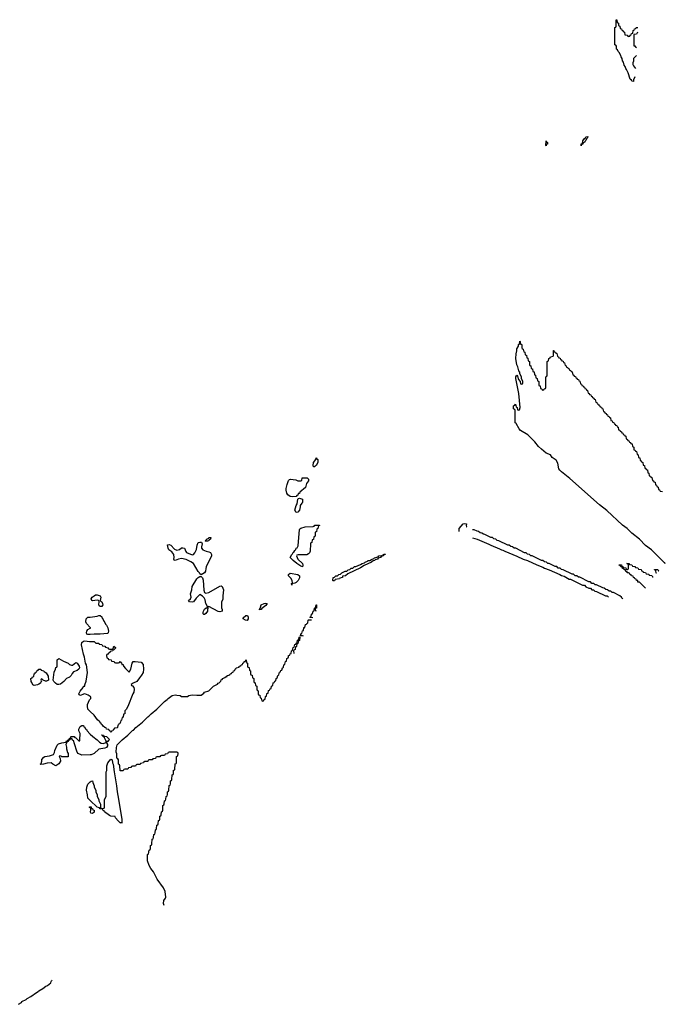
# Model space of a CAD drawing. Header units: inches. Extents: x 2397558 to 2568646, y 256209 to 449595.
# Tile 79 of 85: x 2559079 to 2567507, y 339695 to 352554. Entities that reach past the tile are written whole.
import ezdxf

# ---------------------------------------------------------------- set-up
doc = ezdxf.new("R2010")
doc.units = ezdxf.units.IN
doc.header["$MEASUREMENT"] = 0
for name, color, linetype in [('C5353', 7, 'Continuous'), ('C5354', 7, 'Continuous'), ('C5364', 7, 'Continuous'), ('C5365', 7, 'Continuous')]:
    doc.layers.add(name, color=color, linetype=linetype)

msp = doc.modelspace()

# ---------------------------------------------------------------- linework, layer by layer
at = {"layer": 'C5353', "color": 6}
msp.add_lwpolyline([(2559065, 339695), (2559101, 339719), (2559109, 339730), (2559163, 339757), (2559175, 339770), (2559223, 339797), (2559298, 339850), (2559320, 339860), (2559329, 339870), (2559380, 339900), (2559418, 339930), (2559440, 339940), (2559485, 339975), (2559490, 339991), (2559496, 340000)], dxfattribs=at)
at = {"layer": 'C5354', "color": 6}
msp.add_line((2559496, 340000), (2559504, 340010), dxfattribs=at)
for points in [[(2560000, 344616), (2559950, 344669), (2559941, 344690), (2559948, 344730), (2559970, 344750), (2560000, 344753)], [(2560000, 344525), (2559970, 344523), (2559955, 344530), (2559950, 344550), (2559956, 344570), (2559970, 344591), (2560000, 344607)], [(2560000, 343714), (2559974, 343734), (2559930, 343749), (2559910, 343746), (2559872, 343730), (2559855, 343735), (2559853, 343750), (2559870, 343786), (2559909, 343831), (2559910, 343851), (2559928, 343852), (2559928, 343868), (2559946, 343914), (2559965, 344030), (2559949, 344129), (2559938, 344150), (2559925, 344230), (2559910, 344268), (2559884, 344390), (2559890, 344419), (2559910, 344439), (2559930, 344444), (2559990, 344431), (2560000, 344431)], [(2560000, 343519), (2559970, 343550), (2559962, 343590), (2559964, 343610), (2559990, 343672), (2560000, 343682)], [(2560000, 342952), (2559890, 342950), (2559844, 342970), (2559829, 342990), (2559788, 343110), (2559786, 343130), (2559766, 343150), (2559762, 343162), (2559750, 343166), (2559738, 343162), (2559734, 343150), (2559718, 343142), (2559710, 343126), (2559698, 343122), (2559682, 343090), (2559691, 343051), (2559691, 343030), (2559703, 342983), (2559711, 342970), (2559710, 342928), (2559628, 342928), (2559616, 342936), (2559602, 342938), (2559594, 342930), (2559606, 342906), (2559611, 342870), (2559590, 342837), (2559550, 342809), (2559510, 342829), (2559489, 342849), (2559436, 342844), (2559389, 342829), (2559350, 342826), (2559348, 342830), (2559358, 342842), (2559368, 342870), (2559370, 342894), (2559396, 342924), (2559409, 342931), (2559470, 342938), (2559522, 342958), (2559535, 342985), (2559539, 343010), (2559570, 343078), (2559585, 343095), (2559628, 343110), (2559682, 343118), (2559690, 343134), (2559702, 343138), (2559706, 343150), (2559726, 343154), (2559730, 343172), (2559746, 343174), (2559746, 343186), (2559752, 343192), (2559790, 343194), (2559798, 343178), (2559810, 343174), (2559850, 343134), (2559862, 343138), (2559866, 343150), (2559868, 343230), (2559850, 343266), (2559849, 343289), (2559870, 343322), (2559890, 343334), (2559910, 343334), (2559918, 343318), (2559930, 343314), (2559934, 343294), (2559952, 343290), (2559954, 343270), (2560000, 343224)], [(2560000, 342358), (2559970, 342389), (2559962, 342430), (2559953, 342493), (2559957, 342530), (2559970, 342570), (2560000, 342601)], [(2560000, 342263), (2559990, 342266), (2559990, 342274), (2560000, 342273)]]:
    msp.add_lwpolyline(points, dxfattribs=at)
for points in [[(2559770, 344122), (2559810, 344158), (2559830, 344151), (2559857, 344110), (2559858, 344090), (2559850, 344070), (2559830, 344054), (2559782, 344038), (2559763, 344017), (2559750, 343987), (2559730, 343966), (2559690, 343950), (2559653, 343910), (2559610, 343878), (2559590, 343870), (2559570, 343872), (2559546, 343890), (2559524, 343910), (2559517, 343930), (2559530, 344034), (2559548, 344070), (2559550, 344094), (2559562, 344098), (2559567, 344113), (2559570, 344194), (2559590, 344212), (2559650, 344178), (2559712, 344150), (2559731, 344131), (2559756, 344124)], [(2559430, 343915), (2559416, 343916), (2559386, 343930), (2559370, 343946), (2559358, 343942), (2559354, 343930), (2559362, 343910), (2559355, 343905), (2559351, 343890), (2559330, 343874), (2559310, 343868), (2559270, 343859), (2559250, 343866), (2559239, 343899), (2559229, 343910), (2559226, 343950), (2559242, 343958), (2559247, 343973), (2559262, 343978), (2559267, 344013), (2559282, 344018), (2559287, 344033), (2559302, 344038), (2559307, 344053), (2559322, 344058), (2559327, 344073), (2559347, 344073), (2559354, 344070), (2559358, 344058), (2559391, 344051), (2559400, 344040), (2559424, 344024), (2559450, 343982), (2559457, 343930)]]:
    msp.add_lwpolyline(points, close=True, dxfattribs=at)
at = {"layer": 'C5364', "color": 6}
for points in [[(2567507, 345448), (2567502, 345462), (2567490, 345466), (2567328, 345630), (2567249, 345689), (2567170, 345769), (2567070, 345850), (2567010, 345909), (2566950, 345954), (2566742, 346142), (2566650, 346217), (2566260, 346560), (2566150, 346650), (2566130, 346670), (2566118, 346690), (2566104, 346764), (2566082, 346802), (2566030, 346838), (2566010, 346870), (2565950, 346894), (2565890, 346945), (2565850, 346982), (2565802, 347042), (2565713, 347133), (2565617, 347190), (2565599, 347210), (2565562, 347282), (2565547, 347287), (2565546, 347450), (2565542, 347462), (2565526, 347470), (2565526, 347510), (2565542, 347518), (2565550, 347534), (2565558, 347498), (2565574, 347490), (2565578, 347458), (2565590, 347454), (2565602, 347458), (2565614, 347490), (2565594, 347670), (2565555, 347870), (2565555, 347890), (2565570, 347912), (2565579, 347899), (2565590, 347854), (2565614, 347830), (2565618, 347798), (2565630, 347794), (2565642, 347798), (2565646, 347810), (2565646, 347830), (2565628, 347868), (2565628, 347890), (2565608, 347928), (2565608, 347950), (2565595, 347970), (2565582, 348022), (2565570, 348048), (2565557, 348130), (2565559, 348190), (2565569, 348231), (2565570, 348254), (2565589, 348290), (2565590, 348314), (2565602, 348318), (2565610, 348354), (2565614, 348350), (2565618, 348318), (2565634, 348310), (2565634, 348270), (2565638, 348258), (2565653, 348253), (2565658, 348218), (2565673, 348213), (2565678, 348178), (2565693, 348173), (2565698, 348138), (2565713, 348133), (2565718, 348098), (2565734, 348090), (2565734, 348050), (2565738, 348038), (2565753, 348033), (2565758, 347998), (2565773, 347993), (2565778, 347958), (2565793, 347953), (2565798, 347918), (2565813, 347913), (2565818, 347878), (2565834, 347870), (2565838, 347838), (2565854, 347830), (2565854, 347790), (2565858, 347778), (2565873, 347773), (2565878, 347738), (2565893, 347733), (2565898, 347718), (2565910, 347714), (2565922, 347718), (2565927, 347733), (2565942, 347738), (2565946, 347750), (2565946, 347890), (2565962, 347898), (2565966, 347910), (2565966, 348090), (2565982, 348098), (2565986, 348130), (2566002, 348138), (2566007, 348153), (2566042, 348158), (2566046, 348170), (2566047, 348233), (2566053, 348233), (2566058, 348218), (2566073, 348213), (2566078, 348198), (2566093, 348193), (2566098, 348158), (2566113, 348153), (2566118, 348138), (2566133, 348133), (2566138, 348118), (2566153, 348113), (2566158, 348098), (2566173, 348093), (2566178, 348078), (2566193, 348073), (2566198, 348038), (2566213, 348033), (2566218, 348018), (2566233, 348013), (2566238, 347998), (2566253, 347993), (2566258, 347978), (2566273, 347973), (2566278, 347958), (2566293, 347953), (2566298, 347918), (2566313, 347913), (2566318, 347898), (2566333, 347893), (2566338, 347878), (2566353, 347873), (2566358, 347858), (2566373, 347853), (2566378, 347838), (2566393, 347833), (2566398, 347798), (2566413, 347793), (2566418, 347778), (2566433, 347773), (2566438, 347758), (2566453, 347753), (2566458, 347738), (2566473, 347733), (2566478, 347718), (2566493, 347713), (2566498, 347678), (2566513, 347673), (2566518, 347658), (2566533, 347653), (2566538, 347638), (2566553, 347633), (2566558, 347618), (2566573, 347613), (2566578, 347598), (2566593, 347593), (2566598, 347558), (2566613, 347553), (2566618, 347538), (2566633, 347533), (2566638, 347518), (2566653, 347513), (2566658, 347498), (2566673, 347493), (2566678, 347478), (2566693, 347473), (2566698, 347438), (2566713, 347433), (2566718, 347418), (2566733, 347413), (2566738, 347398), (2566753, 347393), (2566758, 347378), (2566773, 347373), (2566778, 347358), (2566793, 347353), (2566798, 347318), (2566813, 347313), (2566818, 347298), (2566833, 347293), (2566838, 347278), (2566853, 347273), (2566858, 347258), (2566873, 347253), (2566878, 347238), (2566893, 347233), (2566898, 347198), (2566913, 347193), (2566918, 347178), (2566933, 347173), (2566938, 347158), (2566953, 347153), (2566958, 347138), (2566973, 347133), (2566978, 347118), (2566993, 347113), (2566998, 347078), (2567013, 347073), (2567018, 347058), (2567033, 347053), (2567038, 347038), (2567053, 347033), (2567058, 347018), (2567073, 347013), (2567078, 346978), (2567094, 346970), (2567098, 346938), (2567113, 346933), (2567118, 346918), (2567133, 346913), (2567138, 346878), (2567153, 346873), (2567158, 346838), (2567174, 346830), (2567178, 346798), (2567193, 346793), (2567198, 346778), (2567213, 346773), (2567218, 346738), (2567234, 346730), (2567238, 346698), (2567253, 346693), (2567258, 346678), (2567273, 346673), (2567278, 346638), (2567294, 346630), (2567298, 346598), (2567313, 346593), (2567318, 346578), (2567333, 346573), (2567338, 346538), (2567353, 346533), (2567358, 346518), (2567373, 346513), (2567378, 346478), (2567393, 346473), (2567398, 346458), (2567414, 346450), (2567418, 346418), (2567433, 346413), (2567438, 346398), (2567470, 346394)], [(2564815, 345870), (2564817, 345910), (2564870, 345970), (2564890, 345975), (2564910, 345971), (2564906, 345946), (2564911, 345931), (2564914, 345930)], [(2566954, 344990), (2566938, 344998), (2566934, 345010), (2566914, 345030), (2566830, 345072), (2566813, 345073), (2566794, 345090), (2566772, 345092), (2566754, 345110), (2566730, 345112), (2566710, 345131), (2566690, 345132), (2566610, 345172), (2566593, 345173), (2566574, 345190), (2566550, 345192), (2566530, 345211), (2566510, 345212), (2566390, 345272), (2566373, 345273), (2566354, 345290), (2566330, 345292), (2566310, 345311), (2566290, 345312), (2566174, 345370), (2566152, 345372), (2566134, 345390), (2566110, 345392), (2566090, 345411), (2566070, 345412), (2565990, 345452), (2565973, 345453), (2565954, 345470), (2565930, 345472), (2565910, 345491), (2565890, 345492), (2565770, 345552), (2565753, 345553), (2565734, 345570), (2565710, 345572), (2565690, 345591), (2565670, 345592), (2565554, 345650), (2565532, 345652), (2565514, 345670), (2565490, 345672), (2565470, 345691), (2565450, 345692), (2565334, 345750), (2565312, 345752), (2565294, 345770), (2565270, 345772), (2565250, 345791), (2565230, 345792), (2565150, 345832), (2565133, 345833), (2565114, 345850), (2565090, 345852), (2565070, 345871), (2565050, 345872), (2565011, 345891), (2564990, 345892)], [(2564990, 345787), (2565050, 345769), (2565204, 345705), (2565229, 345690), (2565344, 345644), (2565369, 345630), (2565387, 345627), (2565410, 345613), (2565570, 345549), (2565650, 345510), (2565710, 345489), (2565830, 345434), (2565910, 345404), (2565930, 345389), (2565990, 345369), (2566129, 345309), (2566150, 345295), (2566185, 345285), (2566250, 345249), (2566270, 345249), (2566426, 345170), (2566450, 345168), (2566470, 345149), (2566510, 345128), (2566530, 345128), (2566550, 345109), (2566570, 345108), (2566589, 345089), (2566610, 345088), (2566728, 345028), (2566748, 345028), (2566766, 345010)], [(2567250, 345129), (2567169, 345209), (2567149, 345210), (2567148, 345228), (2567129, 345230), (2567127, 345247), (2567108, 345250), (2567106, 345266), (2567090, 345268), (2567086, 345286), (2567066, 345290), (2567062, 345302), (2567050, 345306), (2567042, 345322), (2567028, 345328), (2567009, 345330), (2567007, 345347), (2566990, 345349), (2566987, 345367), (2566968, 345370), (2566966, 345386), (2566950, 345388), (2566946, 345406), (2566926, 345410), (2566922, 345422), (2566906, 345430), (2566906, 345434), (2566933, 345433), (2566938, 345418), (2566953, 345413), (2566958, 345398), (2566990, 345394), (2566998, 345378), (2567010, 345374), (2567022, 345378), (2567026, 345390), (2567026, 345430), (2567022, 345442), (2567006, 345450), (2567010, 345454), (2567030, 345454), (2567038, 345438), (2567070, 345434), (2567078, 345418), (2567110, 345414), (2567118, 345398), (2567150, 345394), (2567158, 345378), (2567193, 345373), (2567198, 345358), (2567213, 345353), (2567218, 345338), (2567250, 345334), (2567258, 345318), (2567290, 345314), (2567298, 345298), (2567330, 345294), (2567338, 345278), (2567349, 345277)], [(2567393, 345325), (2567387, 345327), (2567382, 345362), (2567367, 345367), (2567367, 345373), (2567410, 345374), (2567418, 345358), (2567422, 345357)], [(2562904, 344744), (2562870, 344746), (2562868, 344750), (2562882, 344758), (2562888, 344790), (2562902, 344798), (2562908, 344830), (2562922, 344838), (2562928, 344870), (2562942, 344878), (2562948, 344910), (2562954, 344914), (2562954, 344870), (2562953, 344867), (2562938, 344862), (2562934, 344850), (2562938, 344838), (2562950, 344834)], [(2560000, 344753), (2560090, 344763), (2560111, 344771), (2560130, 344771), (2560150, 344755), (2560156, 344736), (2560170, 344721), (2560178, 344698), (2560190, 344682), (2560198, 344658), (2560210, 344647), (2560230, 344611), (2560237, 344570), (2560236, 344550), (2560230, 344539), (2560223, 344537), (2560130, 344530), (2560051, 344529), (2560000, 344525)], [(2562783, 344503), (2562770, 344509), (2562746, 344506), (2562747, 344527), (2562750, 344534), (2562762, 344538), (2562770, 344574), (2562782, 344578), (2562790, 344614), (2562802, 344618), (2562810, 344654), (2562822, 344658), (2562826, 344670), (2562842, 344678), (2562846, 344710), (2562850, 344714), (2562890, 344714)], [(2560000, 344607), (2560006, 344610), (2560000, 344616)], [(2560000, 344431), (2560050, 344431), (2560073, 344413), (2560110, 344412), (2560118, 344398), (2560150, 344392), (2560158, 344378), (2560190, 344372), (2560198, 344358), (2560230, 344352), (2560238, 344338), (2560253, 344333), (2560290, 344334), (2560298, 344342), (2560309, 344371), (2560314, 344370), (2560330, 344354), (2560330, 344346), (2560310, 344326), (2560298, 344322), (2560294, 344310), (2560258, 344302), (2560254, 344290), (2560238, 344282), (2560230, 344266), (2560218, 344262), (2560214, 344250), (2560218, 344218), (2560234, 344210), (2560238, 344198), (2560273, 344193), (2560278, 344178), (2560313, 344173), (2560318, 344158), (2560330, 344154), (2560370, 344154), (2560382, 344158), (2560390, 344174), (2560398, 344158), (2560410, 344154), (2560414, 344134), (2560430, 344132), (2560432, 344112), (2560460, 344080), (2560510, 344034), (2560530, 344072), (2560547, 344150), (2560559, 344170), (2560587, 344173), (2560664, 344164), (2560690, 344132), (2560694, 344074), (2560690, 344030), (2560670, 343995), (2560641, 343959), (2560610, 343909), (2560562, 343890), (2560534, 343870), (2560538, 343858), (2560550, 343854), (2560570, 343832), (2560575, 343810), (2560571, 343771), (2560556, 343750), (2560490, 343586), (2560470, 343546), (2560453, 343527), (2560451, 343490), (2560434, 343486), (2560430, 343446), (2560418, 343442), (2560410, 343406), (2560398, 343402), (2560390, 343366), (2560378, 343362), (2560370, 343346), (2560358, 343342), (2560354, 343310), (2560350, 343306), (2560318, 343302), (2560313, 343287), (2560298, 343282), (2560293, 343267), (2560278, 343262), (2560270, 343246), (2560262, 343262), (2560246, 343270), (2560242, 343282), (2560210, 343288), (2560206, 343306), (2560190, 343308), (2560170, 343328), (2560162, 343342), (2560149, 343349), (2560143, 343363), (2560129, 343370), (2560124, 343384), (2560095, 343410), (2560049, 343470), (2560000, 343519)], [(2560965, 340985), (2560958, 341010), (2560959, 341050), (2560981, 341079), (2560986, 341094), (2560978, 341170), (2560956, 341216), (2560872, 341330), (2560825, 341425), (2560790, 341469), (2560770, 341508), (2560749, 341570), (2560748, 341650), (2560762, 341658), (2560768, 341710), (2560782, 341718), (2560786, 341730), (2560788, 341770), (2560802, 341778), (2560806, 341790), (2560809, 341850), (2560822, 341858), (2560827, 341873), (2560830, 341914), (2560842, 341918), (2560847, 341933), (2560850, 341974), (2560862, 341978), (2560867, 341993), (2560870, 342034), (2560882, 342038), (2560887, 342053), (2560890, 342094), (2560902, 342098), (2560907, 342113), (2560909, 342150), (2560922, 342158), (2560926, 342170), (2560928, 342210), (2560942, 342218), (2560946, 342230), (2560949, 342290), (2560962, 342298), (2560967, 342313), (2560970, 342354), (2560982, 342358), (2560987, 342373), (2560989, 342411), (2561002, 342418), (2561007, 342433), (2561008, 342470), (2561022, 342478), (2561026, 342490), (2561029, 342551), (2561042, 342558), (2561047, 342573), (2561048, 342612), (2561062, 342618), (2561066, 342630), (2561068, 342690), (2561082, 342698), (2561086, 342710), (2561088, 342752), (2561102, 342758), (2561106, 342770), (2561107, 342827), (2561110, 342834), (2561122, 342838), (2561126, 342850), (2561126, 342930), (2561142, 342938), (2561146, 342970), (2561142, 342982), (2561130, 342986), (2561030, 342986), (2561018, 342982), (2561010, 342966), (2560978, 342962), (2560970, 342946), (2560930, 342946), (2560918, 342942), (2560910, 342926), (2560870, 342926), (2560858, 342922), (2560853, 342907), (2560818, 342902), (2560810, 342886), (2560770, 342886), (2560758, 342882), (2560750, 342866), (2560710, 342866), (2560698, 342862), (2560693, 342847), (2560658, 342842), (2560650, 342826), (2560610, 342826), (2560598, 342822), (2560590, 342806), (2560550, 342806), (2560538, 342802), (2560530, 342786), (2560498, 342782), (2560490, 342766), (2560450, 342766), (2560438, 342762), (2560430, 342746), (2560390, 342746), (2560386, 342810), (2560382, 342822), (2560369, 342829), (2560367, 342887), (2560362, 342902), (2560349, 342909), (2560347, 342967), (2560338, 342990), (2560341, 343050), (2560350, 343082), (2560415, 343150), (2560490, 343211), (2560550, 343270), (2560563, 343277), (2560595, 343310), (2560680, 343380), (2560750, 343450), (2560763, 343457), (2560795, 343490), (2560869, 343551), (2560969, 343651), (2561005, 343675), (2561018, 343690), (2561069, 343730), (2561110, 343736), (2561131, 343731), (2561174, 343730), (2561190, 343714), (2561270, 343714), (2561286, 343730), (2561330, 343738), (2561391, 343731), (2561449, 343731), (2561482, 343758), (2561490, 343771), (2561550, 343791), (2561610, 343850), (2561663, 343877), (2561669, 343890), (2561685, 343895), (2561705, 343915), (2561710, 343931), (2561723, 343937), (2561730, 343951), (2561758, 343962), (2561774, 343974), (2561786, 343974), (2561788, 343990), (2561808, 343992), (2561822, 343998), (2561826, 344010), (2561846, 344014), (2561848, 344030), (2561866, 344034), (2561870, 344052), (2561886, 344054), (2561890, 344074), (2561902, 344078), (2561906, 344090), (2561942, 344098), (2561946, 344110), (2561966, 344114), (2561968, 344130), (2561986, 344134), (2561990, 344152), (2562006, 344154), (2562010, 344172), (2562026, 344174), (2562030, 344192), (2562034, 344190), (2562038, 344158), (2562054, 344150), (2562054, 344110), (2562058, 344098), (2562073, 344093), (2562078, 344058), (2562094, 344050), (2562094, 344010), (2562098, 343998), (2562113, 343993), (2562118, 343958), (2562134, 343950), (2562134, 343910), (2562138, 343898), (2562153, 343893), (2562158, 343858), (2562174, 343850), (2562174, 343810), (2562178, 343798), (2562194, 343790), (2562194, 343750), (2562198, 343738), (2562213, 343733), (2562218, 343698), (2562233, 343693), (2562238, 343658), (2562250, 343654), (2562262, 343658), (2562267, 343673), (2562282, 343678), (2562287, 343713), (2562302, 343718), (2562307, 343753), (2562322, 343758), (2562327, 343793), (2562342, 343798), (2562350, 343814), (2562362, 343818), (2562366, 343850), (2562382, 343858), (2562388, 343892), (2562402, 343898), (2562410, 343914), (2562422, 343918), (2562426, 343950), (2562442, 343958), (2562448, 343990), (2562462, 343998), (2562470, 344034), (2562482, 344038), (2562490, 344054), (2562502, 344058), (2562508, 344090), (2562522, 344098), (2562528, 344130), (2562542, 344138), (2562548, 344170), (2562562, 344178), (2562568, 344210), (2562582, 344218), (2562588, 344232), (2562589, 344251), (2562606, 344254), (2562610, 344274), (2562622, 344278), (2562628, 344310), (2562642, 344318), (2562650, 344354), (2562662, 344358), (2562670, 344394), (2562682, 344398), (2562686, 344410), (2562702, 344418), (2562706, 344450), (2562722, 344458), (2562726, 344490), (2562734, 344494), (2562732, 344448), (2562718, 344442), (2562712, 344408), (2562698, 344402), (2562692, 344368), (2562678, 344362), (2562673, 344327), (2562658, 344322), (2562654, 344310), (2562656, 344276)], [(2560000, 343682), (2560008, 343690), (2560006, 343710), (2560000, 343714)], [(2560000, 343224), (2560032, 343192), (2560092, 343150), (2560120, 343120), (2560144, 343104), (2560170, 343101), (2560208, 343112), (2560209, 343130), (2560186, 343174), (2560186, 343186), (2560170, 343188), (2560166, 343206), (2560150, 343208), (2560150, 343214), (2560174, 343210), (2560178, 343198), (2560210, 343192), (2560252, 343152), (2560238, 343142), (2560230, 343128), (2560214, 343126), (2560212, 343110), (2560223, 343090), (2560223, 343070), (2560210, 343050), (2560190, 343040), (2560114, 343026), (2560050, 342972), (2560010, 342952), (2560000, 342952)], [(2560000, 342601), (2560010, 342611), (2560030, 342612), (2560032, 342590), (2560052, 342550), (2560052, 342530), (2560072, 342490), (2560072, 342470), (2560092, 342430), (2560092, 342410), (2560112, 342370), (2560113, 342353), (2560124, 342324), (2560134, 342310), (2560134, 342270), (2560138, 342258), (2560150, 342254), (2560182, 342258), (2560186, 342270), (2560188, 342370), (2560206, 342410), (2560209, 342730), (2560215, 342750), (2560215, 342810), (2560230, 342850), (2560270, 342898), (2560286, 342886), (2560291, 342850), (2560299, 342830), (2560311, 342729), (2560343, 342550), (2560351, 342470), (2560370, 342374), (2560411, 342110), (2560413, 342070), (2560410, 342058), (2560405, 342065), (2560390, 342065), (2560363, 342090), (2560329, 342130), (2560327, 342147), (2560270, 342150), (2560250, 342159), (2560186, 342210), (2560182, 342222), (2560170, 342226), (2560162, 342242), (2560130, 342246), (2560122, 342262), (2560089, 342269), (2560000, 342358)], [(2560000, 342273), (2560010, 342272), (2560014, 342254), (2560030, 342252), (2560034, 342234), (2560052, 342230), (2560050, 342206), (2560030, 342188), (2560006, 342190), (2560002, 342210), (2560008, 342230), (2560007, 342247), (2560002, 342262), (2560000, 342263)]]:
    msp.add_lwpolyline(points, dxfattribs=at)
for points in [[(2562930, 346713), (2562915, 346715), (2562909, 346730), (2562913, 346770), (2562944, 346810), (2562950, 346834), (2562958, 346818), (2562970, 346810), (2562970, 346770), (2562950, 346730), (2562937, 346723)], [(2562638, 346322), (2562610, 346328), (2562578, 346350), (2562566, 346370), (2562557, 346410), (2562558, 346430), (2562570, 346482), (2562590, 346538), (2562602, 346550), (2562615, 346555), (2562684, 346544), (2562710, 346532), (2562747, 346533), (2562762, 346538), (2562768, 346572), (2562832, 346570), (2562850, 346552), (2562850, 346530), (2562823, 346497), (2562810, 346445), (2562738, 346382), (2562730, 346368), (2562714, 346366), (2562710, 346346), (2562698, 346342), (2562690, 346326)], [(2562690, 346118), (2562670, 346150), (2562690, 346211), (2562701, 346230), (2562708, 346292), (2562718, 346302), (2562730, 346305), (2562772, 346290), (2562772, 346250), (2562760, 346240), (2562742, 346210), (2562742, 346190), (2562731, 346150), (2562710, 346122)], [(2562770, 345410), (2562750, 345415), (2562698, 345450), (2562649, 345490), (2562609, 345530), (2562630, 345571), (2562641, 345579), (2562650, 345596), (2562659, 345601), (2562670, 345622), (2562685, 345635), (2562690, 345651), (2562702, 345658), (2562716, 345684), (2562730, 345894), (2562734, 345906), (2562750, 345915), (2562806, 345930), (2562910, 345934), (2562922, 345938), (2562930, 345951), (2562992, 345952), (2562993, 345947), (2562978, 345942), (2562973, 345907), (2562958, 345902), (2562953, 345867), (2562938, 345862), (2562934, 345850), (2562934, 345810), (2562918, 345802), (2562913, 345767), (2562898, 345762), (2562893, 345727), (2562878, 345722), (2562874, 345710), (2562872, 345612), (2562862, 345590), (2562850, 345578), (2562827, 345567), (2562713, 345567), (2562698, 345562), (2562694, 345550), (2562712, 345510), (2562771, 345450), (2562776, 345430)], [(2561503, 345743), (2561498, 345750), (2561517, 345763), (2561519, 345770), (2561543, 345777), (2561550, 345790), (2561572, 345790), (2561571, 345770), (2561557, 345763), (2561545, 345750), (2561530, 345745)], [(2561450, 345306), (2561430, 345318), (2561427, 345330), (2561410, 345349), (2561350, 345450), (2561315, 345475), (2561250, 345505), (2561190, 345517), (2561152, 345508), (2561110, 345490), (2561097, 345497), (2561093, 345510), (2561096, 345530), (2561090, 345570), (2561063, 345603), (2561027, 345630), (2561017, 345650), (2561010, 345694), (2561030, 345701), (2561050, 345690), (2561098, 345638), (2561130, 345624), (2561165, 345635), (2561190, 345655), (2561210, 345658), (2561230, 345650), (2561248, 345608), (2561257, 345597), (2561330, 345565), (2561350, 345571), (2561367, 345593), (2561386, 345634), (2561394, 345690), (2561410, 345726), (2561430, 345732), (2561451, 345731), (2561462, 345710), (2561451, 345670), (2561452, 345650), (2561471, 345631), (2561513, 345613), (2561550, 345606), (2561570, 345594), (2561582, 345570), (2561583, 345550), (2561515, 345410), (2561508, 345388), (2561506, 345350), (2561490, 345329)], [(2563170, 345226), (2563166, 345230), (2563169, 345269), (2563188, 345272), (2563206, 345290), (2563228, 345292), (2563246, 345310), (2563268, 345312), (2563286, 345330), (2563326, 345350), (2563348, 345352), (2563366, 345370), (2563388, 345372), (2563406, 345390), (2563429, 345391), (2563450, 345411), (2563469, 345411), (2563530, 345438), (2563550, 345451), (2563579, 345461), (2563590, 345471), (2563619, 345481), (2563630, 345490), (2563650, 345491), (2563670, 345505), (2563703, 345517), (2563710, 345525), (2563759, 345541), (2563768, 345550), (2563797, 345557), (2563807, 345553), (2563822, 345558), (2563826, 345570), (2563854, 345574), (2563848, 345568), (2563832, 345568), (2563830, 345550), (2563811, 345549), (2563798, 345542), (2563791, 345530), (2563760, 345520), (2563751, 345510), (2563721, 345499), (2563711, 345490), (2563694, 345486), (2563672, 345470), (2563576, 345424), (2563530, 345395), (2563364, 345316), (2563330, 345289), (2563294, 345286), (2563292, 345270), (2563258, 345262), (2563254, 345250), (2563198, 345242), (2563190, 345226)], [(2561510, 345066), (2561550, 345075), (2561690, 345157), (2561710, 345160), (2561722, 345150), (2561741, 345110), (2561731, 345030), (2561730, 344986), (2561713, 344947), (2561712, 344872), (2561722, 344850), (2561722, 344830), (2561690, 344821), (2561670, 344825), (2561550, 344889), (2561533, 344887), (2561531, 344830), (2561510, 344799), (2561490, 344784), (2561484, 344784), (2561475, 344795), (2561473, 344810), (2561478, 344830), (2561490, 344857), (2561513, 344873), (2561527, 344873), (2561529, 344890), (2561510, 344929), (2561498, 344978), (2561485, 345005), (2561467, 345027), (2561430, 345045), (2561420, 345040), (2561381, 344999), (2561350, 344950), (2561330, 344946), (2561295, 344950), (2561282, 344970), (2561310, 344990), (2561318, 345010), (2561310, 345054), (2561327, 345110), (2561332, 345150), (2561390, 345250), (2561410, 345271), (2561430, 345281), (2561450, 345282), (2561466, 345266), (2561476, 345236), (2561483, 345103), (2561491, 345071)], [(2562630, 345170), (2562629, 345190), (2562639, 345201), (2562635, 345230), (2562619, 345259), (2562589, 345290), (2562587, 345310), (2562610, 345324), (2562711, 345310), (2562732, 345290), (2562730, 345264), (2562713, 345230), (2562690, 345205), (2562670, 345193), (2562632, 345188)], [(2560150, 344890), (2560128, 344890), (2560117, 344897), (2560110, 344908), (2560118, 344958), (2560109, 344969), (2560090, 344974), (2560030, 344964), (2560019, 344970), (2560014, 344990), (2560027, 345010), (2560050, 345030), (2560070, 345041), (2560090, 345043), (2560130, 345030), (2560136, 345010), (2560131, 344970), (2560138, 344958), (2560150, 344951), (2560161, 344930), (2560163, 344910)], [(2562210, 344846), (2562209, 344849), (2562218, 344862), (2562230, 344910), (2562269, 344930), (2562294, 344934), (2562311, 344930), (2562290, 344904), (2562238, 344862), (2562230, 344849)], [(2562050, 344709), (2562028, 344710), (2561995, 344730), (2561998, 344742), (2562030, 344771), (2562051, 344771), (2562061, 344750), (2562063, 344730)]]:
    msp.add_lwpolyline(points, close=True, dxfattribs=at)
at = {"layer": 'C5365', "color": 6}
for points in [[(2567110, 351806), (2567091, 351769), (2567090, 351746), (2567070, 351749), (2567065, 351765), (2567050, 351779), (2567021, 351861), (2567002, 351902), (2566990, 351918), (2566983, 351943), (2566970, 351958), (2566961, 352001), (2566950, 352018), (2566944, 352045), (2566930, 352068), (2566926, 352086), (2566904, 352124), (2566890, 352138), (2566882, 352162), (2566870, 352169), (2566868, 352208), (2566862, 352222), (2566850, 352226), (2566848, 352232), (2566846, 352450), (2566862, 352458), (2566866, 352470), (2566866, 352550), (2566870, 352554), (2566874, 352550), (2566878, 352518), (2566894, 352510), (2566898, 352478), (2566914, 352470), (2566918, 352438), (2566933, 352433), (2566938, 352418), (2566953, 352413), (2566958, 352398), (2566973, 352393), (2566978, 352358), (2567010, 352354), (2567018, 352338), (2567030, 352334), (2567042, 352338), (2567047, 352353), (2567062, 352358), (2567067, 352373), (2567082, 352378), (2567087, 352413), (2567102, 352418), (2567107, 352433), (2567122, 352438), (2567127, 352453), (2567150, 352454)], [(2567150, 352386), (2567138, 352382), (2567130, 352366), (2567098, 352362), (2567094, 352350), (2567094, 352214), (2567110, 352212), (2567118, 352198), (2567132, 352192)], [(2567130, 352088), (2567093, 352047), (2567092, 352012), (2567085, 351990), (2567085, 351970), (2567091, 351950), (2567117, 351917)]]:
    msp.add_lwpolyline(points, dxfattribs=at)
for points in [[(2565950, 350908), (2565946, 350910), (2565950, 350974), (2565958, 350958), (2565971, 350950), (2565971, 350930), (2565953, 350927)], [(2566410, 350906), (2566410, 350932), (2566426, 350934), (2566430, 350972), (2566450, 351002), (2566467, 351013), (2566470, 351022), (2566494, 351030), (2566491, 351010), (2566480, 351000), (2566470, 350978), (2566455, 350965), (2566450, 350949), (2566433, 350947), (2566430, 350928), (2566414, 350926)]]:
    msp.add_lwpolyline(points, close=True, dxfattribs=at)

doc.saveas('drawing.dxf')
